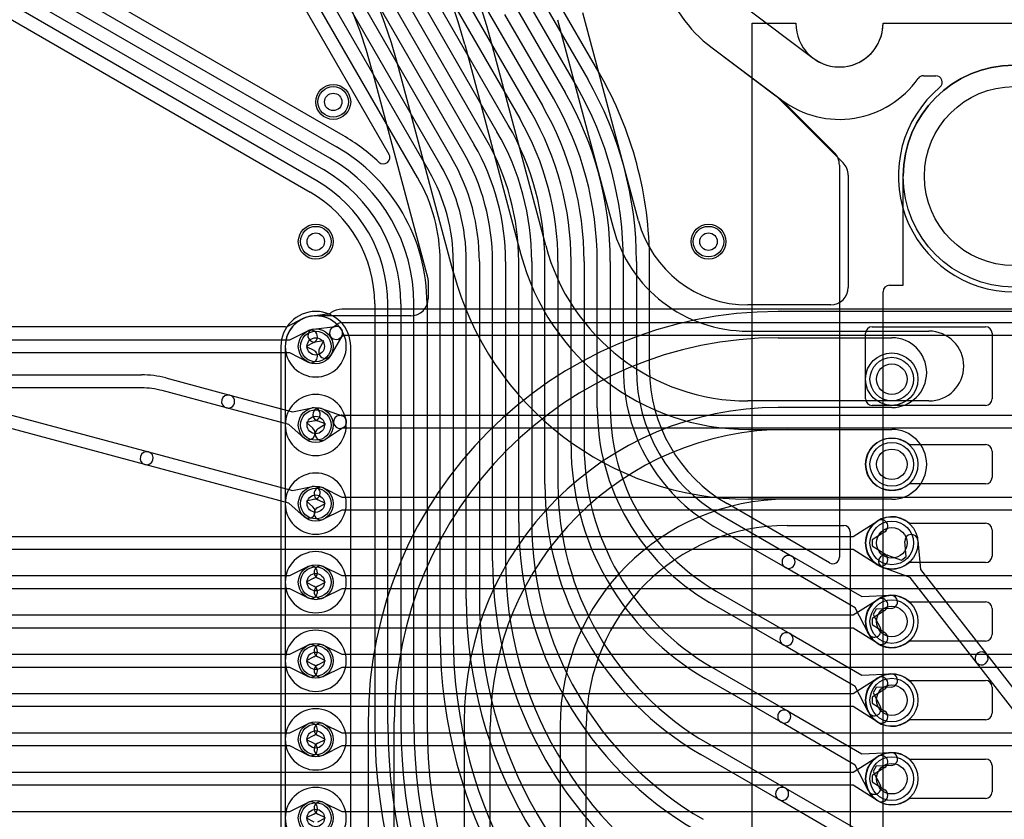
# Model space of a CAD drawing. Extents: x 0 to 57.1, y 0 to 59.8.
# Tile 27 of 45: x 29.1 to 40.4, y 35.4 to 44.5. Entities that reach past the tile are written whole.
import ezdxf

# ---------------------------------------------------------------- set-up
doc = ezdxf.new("R2010")
doc.units = 0
for name, color, linetype in [('Hole', 1, 'CONTINUOUS'), ('L1', 3, 'CONTINUOUS'), ('L2', 3, 'CONTINUOUS'), ('L3', 3, 'CONTINUOUS'), ('L4', 3, 'CONTINUOUS'), ('Outline', 7, 'CONTINUOUS'), ('PartsArea-A', 111, 'CONTINUOUS'), ('PartsArea-B', 111, 'CONTINUOUS'), ('Resist-A', 2, 'CONTINUOUS'), ('Resist-B', 2, 'CONTINUOUS')]:
    doc.layers.add(name, color=color, linetype=linetype)

msp = doc.modelspace()

# ---------------------------------------------------------------- linework, layer by layer
at = {"layer": 'Hole'}
for centre, radius in [((40.5, 42.75), 1.025), ((32.7, 43.6), 0.1), ((32.5, 42), 0.1), ((37, 42), 0.1), ((32.5, 40.8), 0.1), ((39.1, 40.425), 0.175), ((32.5, 39.9), 0.1), ((39.1, 39.45), 0.175), ((32.5, 39), 0.1), ((39.1, 38.55), 0.175), ((32.5, 38.1), 0.1), ((39.1, 37.65), 0.175), ((32.5, 37.2), 0.1), ((39.1, 36.75), 0.175), ((32.5, 36.3), 0.1), ((39.1, 35.85), 0.175), ((32.5, 35.4), 0.1)]:
    msp.add_circle(centre, radius, dxfattribs=at)
at = {"layer": 'L1'}
for p, q in [((8.42812, 56.42695), (32.43747, 42.56512)), ((32.8121, 43.21495), (10.50149, 56.09597)), ((10.4265, 55.96602), (32.7375, 43.08476)), ((32.6625, 42.95486), (10.3515, 55.83612)), ((28.46748, 53.84003), (34.57642, 43.25902)), ((34.70633, 43.33407), (28.64669, 53.82969)), ((28.77659, 53.90469), (34.83623, 43.40907)), ((34.44652, 43.18402), (28.33758, 53.76503)), ((28.487, 53.20611), (34.31662, 43.10892)), ((34.18672, 43.03392), (28.3571, 53.13111)), ((33.92691, 42.88382), (29.10741, 51.23143)), ((29.23731, 51.30643), (34.05681, 42.95882)), ((20.53442, 49.7838), (32.5875, 42.82496)), ((32.5125, 42.69505), (20.45942, 49.6539)), ((33.6671, 42.73379), (29.85777, 49.33175)), ((29.98767, 49.40675), (33.797, 42.80879)), ((29.72783, 49.25673), (33.33857, 43.00276)), ((34.96614, 43.48413), (33.34966, 46.28396)), ((33.47956, 46.35896), (35.09604, 43.55913)), ((35.74559, 43.93431), (35.18681, 44.90215)), ((35.05687, 44.82712), (35.61566, 43.85928)), ((34.79706, 44.67703), (35.35585, 43.70918)), ((35.48575, 43.78428), (34.92697, 44.75212)), ((35.22595, 43.63418), (34.66716, 44.60203)), ((37.04, 44.22), (37.83576, 43.62318)), ((37.84379, 43.61621), (38.44138, 43.01862)), ((38.49996, 42.8772), (38.49996, 38.38619)), ((33.925, 37.46991), (33.925, 41.77129)), ((34.075, 41.77129), (34.075, 37.46991)), ((34.225, 37.90803), (34.225, 41.77132)), ((34.375, 41.77132), (34.375, 37.90803)), ((34.525, 38.34616), (34.525, 41.77142)), ((34.675, 41.77142), (34.675, 38.34616)), ((34.825, 38.78427), (34.825, 41.77152)), ((34.975, 41.77152), (34.975, 38.78427)), ((35.125, 39.22238), (35.125, 41.77157)), ((35.275, 41.77157), (35.275, 39.22238)), ((35.425, 39.66051), (35.425, 41.77163)), ((35.575, 41.77163), (35.575, 39.66051)), ((35.725, 40.09862), (35.725, 41.77169)), ((35.875, 41.77169), (35.875, 40.09862)), ((36.025, 40.53674), (36.025, 41.77178)), ((36.175, 41.77178), (36.175, 40.53674)), ((36.32504, 40.53674), (36.32504, 41.77178)), ((33.17496, 41.28776), (33.17496, 36.4782)), ((33.325, 36.47819), (33.325, 41.28776)), ((33.475, 41.28776), (33.475, 36.47819)), ((33.625, 36.4782), (33.625, 41.28776)), ((33.775, 41.28776), (33.775, 36.4782)), ((38.875, 41.025), (40.175, 41.025)), ((38.8, 40.2), (38.8, 40.95)), ((40.25, 40.95), (40.25, 40.2)), ((40.175, 40.125), (38.875, 40.125)), ((39.29843, 39.675), (40.175, 39.675)), ((40.25, 39.6), (40.25, 39.3)), ((40.175, 39.225), (39.29843, 39.225)), ((38.38746, 38.32124), (37.21247, 38.9996)), ((37.1375, 38.86964), (37.95564, 38.39729)), ((37.88064, 38.26739), (37.0625, 38.73974)), ((39.29843, 38.775), (40.175, 38.775)), ((40.25, 38.7), (40.25, 38.4)), ((37.95564, 38.39729), (38.75492, 37.93583)), ((38.67991, 37.80594), (37.88064, 38.26739)), ((40.175, 38.325), (39.29843, 38.325)), ((37.0875, 37.99851), (37.93064, 37.51172)), ((38.75492, 37.93583), (39.08747, 37.94973)), ((37.85564, 37.38182), (37.0125, 37.86861)), ((38.83416, 37.51098), (38.67991, 37.80594)), ((39.09373, 37.79987), (38.92288, 37.79273)), ((39.29843, 37.875), (40.175, 37.875)), ((40.25, 37.8), (40.25, 37.5)), ((38.92288, 37.79273), (38.88785, 37.732)), ((38.88785, 37.732), (38.96708, 37.5805)), ((37.93064, 37.51172), (38.75492, 37.03583)), ((38.67991, 36.90593), (37.85564, 37.38182)), ((40.175, 37.425), (39.29843, 37.425)), ((37.0375, 37.12738), (37.90564, 36.62616)), ((38.75492, 37.03583), (39.08747, 37.04973)), ((37.83064, 36.49626), (36.9625, 36.99747)), ((38.83416, 36.61098), (38.67991, 36.90593)), ((38.92288, 36.89273), (38.88785, 36.832)), ((39.09373, 36.89987), (38.92288, 36.89273)), ((39.29843, 36.975), (40.175, 36.975)), ((40.25, 36.9), (40.25, 36.6)), ((38.88785, 36.832), (38.96708, 36.6805)), ((37.90564, 36.62616), (38.75492, 36.13583)), ((38.67991, 36.00594), (37.83064, 36.49626)), ((40.175, 36.525), (39.29843, 36.525)), ((36.9875, 36.25625), (37.88064, 35.74059)), ((37.80564, 35.61069), (36.9125, 36.12635)), ((38.75492, 36.13583), (39.08747, 36.14973)), ((38.83416, 35.71098), (38.67991, 36.00594)), ((38.92288, 35.99273), (38.88785, 35.932)), ((39.09373, 35.99987), (38.92288, 35.99273)), ((39.29843, 36.075), (40.175, 36.075)), ((40.25, 36), (40.25, 35.7)), ((38.88785, 35.932), (38.96708, 35.7805)), ((37.88064, 35.74059), (38.75492, 35.23583)), ((38.67991, 35.10594), (37.80564, 35.61069)), ((40.175, 35.625), (39.29843, 35.625))]:
    msp.add_line(p, q, dxfattribs=at)
for centre, radius in [((32.7, 43.6), 0.2), ((32.5, 42), 0.2), ((37, 42), 0.2), ((32.5, 40.8), 0.2), ((39.1, 40.425), 0.3), ((32.5, 39.9), 0.2), ((39.1, 39.45), 0.3), ((32.5, 39), 0.2), ((39.1, 38.55), 0.3), ((32.5, 38.1), 0.2), ((39.1, 37.65), 0.3), ((32.5, 37.2), 0.2), ((39.1, 36.75), 0.3), ((32.5, 36.3), 0.2), ((39.1, 35.85), 0.3), ((32.5, 35.4), 0.2)]:
    msp.add_circle(centre, radius, dxfattribs=at)
for centre, radius, start, end in [((38, 45.5), 1.6, 90, -126.869898), ((32, 41.77179), 4.32504, -0.000132, 30.00003), ((32, 41.77178), 4.025, 0, 30.000016), ((32, 41.77178), 4.175, 0, 29.999973), ((32, 41.77169), 3.875, 0, 29.99986), ((32, 41.77163), 3.575, 0, 30.000007), ((32, 41.77169), 3.725, 0, 29.999825), ((37.79076, 43.56318), 0.075, 45, 53.130102), ((32, 41.77163), 3.425, 0, 29.999975), ((32, 41.77157), 3.125, 0, 29.999994), ((32, 41.77157), 3.275, 0, 30.000028), ((32.85041, 43.27943), 0.075, -120.716144, -120.007343), ((31.70005, 41.2877), 2.22507, 46.832042, 59.990566), ((32, 41.77152), 2.975, 0, 30.000054), ((32, 41.77142), 2.675, 0, 29.999978), ((32, 41.77152), 2.825, 0, 30.000018), ((31.7, 41.28776), 2.075, 0, 59.999963), ((33.27362, 42.96526), 0.075, -133.168413, 30.000728), ((32, 41.77142), 2.525, 0, 29.999934), ((38.29996, 42.8772), 0.2, 0, 45), ((31.7, 41.28776), 1.925, 0, 60.000016), ((32, 41.77132), 2.225, 0, 29.999955), ((32, 41.77132), 2.375, 0, 30.000004), ((31.7, 41.28776), 1.775, 0, 60.000079), ((32, 41.77129), 2.075, 0, 30.000037), ((31.7, 41.28776), 1.625, 0, 59.999977), ((32, 41.77129), 1.925, 0, 29.999984), ((31.7, 41.28776), 1.47496, 0, 60.000476), ((32.5, 40.8), 0.35004, 90, -90), ((32.5, 40.8), 0.35004, -90, 90), ((38.875, 40.95), 0.075, 90, 180), ((40.175, 40.95), 0.075, 0, 90), ((38.1, 40.53674), 2.075, 180, -120.000012), ((38.1, 40.53674), 1.925, 180, -119.999984), ((38.10001, 40.53673), 1.77497, 179.999677, -120.002169), ((32.5, 39.9), 0.35004, 90, -90), ((32.5, 39.9), 0.35004, -90, 90), ((38.875, 40.2), 0.075, 180, -90), ((40.175, 40.2), 0.075, -90, 0), ((38.3, 40.09862), 2.575, 180, -120.00004), ((38.3, 40.09862), 2.425, 180, -120.000019), ((39.1, 39.45), 0.3, 48.590571, -48.590571), ((38.5, 39.6605), 3.075, 179.999814, -120.000059), ((38.5, 39.6605), 2.925, 179.999804, -120.000042), ((40.175, 39.6), 0.075, 0, 90), ((32.5, 39), 0.35004, 90, -90), ((32.5, 39), 0.35004, -90, 90), ((40.175, 39.3), 0.075, -90, 0), ((38.7, 39.22239), 3.575, -179.99984, -119.999991), ((38.7, 39.22239), 3.425, -179.999833, -119.999975), ((39.1, 38.55), 0.3, 48.590571, -48.590571), ((38.9, 38.78427), 4.075, 180, -120.000012), ((38.9, 38.78427), 3.925, 180, -119.999998), ((40.175, 38.7), 0.075, 0, 90), ((32.5, 38.1), 0.35004, 90, -90), ((32.5, 38.1), 0.35004, -90, 90), ((37.91814, 38.33234), 0.075, 59.999272, -119.999739), ((37.91814, 38.33234), 0.075, -120.000728, 60.000176), ((38.42496, 38.38619), 0.075, -120.000728, 0), ((40.175, 38.4), 0.075, -90, 0), ((39.1, 38.34615), 4.575, 179.999875, -120.000027), ((39.1, 38.34615), 4.425, 179.99987, -120.000016), ((39.3, 37.90802), 5.075, 179.999887, -120.000139), ((39.3, 37.90802), 4.925, 179.999884, -120.00013), ((39.1, 37.65), 0.3, 48.590571, -48.590571), ((39.0906, 37.8748), 0.075, -87.608013, 92.393477), ((40.175, 37.8), 0.075, 0, 90), ((38.90062, 37.54574), 0.075, -152.389472, 27.607742), ((32.5, 37.2), 0.35004, 90, -90), ((32.5, 37.2), 0.35004, -90, 90), ((39.5, 37.46991), 5.575, 180, -119.999999), ((39.5, 37.46991), 5.425, 180, -119.999988), ((37.89314, 37.44677), 0.075, 59.999272, -119.99961), ((37.89314, 37.44677), 0.075, -120.000728, 59.999853), ((40.175, 37.5), 0.075, -90, 0), ((39.1, 36.75), 0.3, 48.590571, -48.590571), ((39.0906, 36.9748), 0.075, -87.608013, 92.393477), ((40.175, 36.9), 0.075, 0, 90), ((38.90062, 36.64574), 0.075, -152.389472, 27.607742), ((32.5, 36.3), 0.35004, 90, -90), ((32.5, 36.3), 0.35004, -90, 90), ((37.86814, 36.56121), 0.075, 59.999272, -119.999836), ((37.86814, 36.56121), 0.075, -120.000728, 60.000043), ((40.175, 36.6), 0.075, -90, 0), ((39.70001, 36.47827), 6.52505, -179.999385, -119.998226), ((39.7, 36.47819), 6.375, 180, -119.999921), ((39.7, 36.47819), 6.225, 180, -119.999912), ((39.7, 36.4782), 6.075, 180, -119.999881), ((39.7, 36.4782), 5.925, 180, -119.99987), ((39.1, 35.85), 0.3, 48.590571, -48.590571), ((39.0906, 36.0748), 0.075, -87.608013, 92.393477), ((40.175, 36), 0.075, 0, 90), ((38.90062, 35.74574), 0.075, -152.389472, 27.607742), ((32.5, 35.4), 0.35004, 90, -90), ((32.5, 35.4), 0.35004, -90, 90), ((37.84314, 35.67564), 0.075, 59.999272, -119.999711), ((37.84314, 35.67564), 0.075, -120.000728, 59.999741), ((40.175, 35.7), 0.075, -90, 0)]:
    msp.add_arc(centre, radius, start, end, dxfattribs=at)
at = {"layer": 'L2'}
for p, q in [((37.04, 44.22), (37.84, 43.62)), ((39.46177, 43.9), (39.60307, 43.9)), ((32.67479, 41.18699), (32.667, 41.18179)), ((41.5, 41.22504), (32.8, 41.22504)), ((32.63472, 41.16976), (32.45768, 41.14748)), ((32.8, 41.075), (41.5, 41.075)), ((32.47502, 40.99843), (32.7236, 41.02972)), ((32.69137, 41.01771), (32.7584, 41.0624)), ((32.59318, 40.86213), (32.49376, 40.84961)), ((32.54339, 40.77516), (32.59318, 40.86213)), ((32.79806, 40.91804), (32.67357, 40.70062)), ((32.82271, 40.925), (32.77457, 40.89291)), ((41.5, 40.925), (32.82271, 40.925)), ((32.14995, 40.80001), (32.14995, 28.50244)), ((32.5664, 40.08866), (32.80273, 40.00548)), ((32.61113, 39.91389), (32.5166, 39.94716)), ((32.76853, 40.00915), (32.7907, 40.01192)), ((32.8, 40.0125), (41.5, 40.0125)), ((32.5277, 39.85837), (32.61113, 39.91389)), ((32.81938, 39.87229), (32.6108, 39.73349)), ((32.80467, 39.8625), (32.78713, 39.86031)), ((41.5, 39.8625), (32.80467, 39.8625)), ((32.58929, 39.17896), (32.79766, 39.075)), ((32.612, 39), (32.52233, 39.04474)), ((32.79766, 39.075), (41.45822, 39.075)), ((32.52233, 38.95526), (32.612, 39)), ((32.79766, 38.925), (32.58929, 38.82104)), ((41.45822, 38.925), (32.79766, 38.925)), ((32.58929, 38.27896), (32.79766, 38.175)), ((32.612, 38.1), (32.52233, 38.14474)), ((32.79766, 38.175), (41.45822, 38.175)), ((32.52233, 38.05526), (32.612, 38.1)), ((32.79766, 38.025), (32.58929, 37.92104)), ((41.45822, 38.025), (32.79766, 38.025)), ((32.58929, 37.37896), (32.79766, 37.275)), ((32.612, 37.2), (32.52233, 37.24474)), ((32.79766, 37.275), (41.45822, 37.275)), ((32.52233, 37.15526), (32.612, 37.2)), ((32.79766, 37.125), (32.58929, 37.02104)), ((41.45822, 37.125), (32.79766, 37.125)), ((32.58929, 36.47896), (32.79766, 36.375)), ((32.612, 36.3), (32.52233, 36.34474)), ((32.79766, 36.375), (41.45822, 36.375)), ((32.52233, 36.25526), (32.612, 36.3)), ((32.79766, 36.225), (32.58929, 36.12104)), ((41.45822, 36.225), (32.79766, 36.225)), ((32.58929, 35.57896), (32.79766, 35.475)), ((32.612, 35.4), (32.52233, 35.44474)), ((32.79766, 35.475), (41.45822, 35.475)), ((32.52233, 35.35526), (32.612, 35.4))]:
    msp.add_line(p, q, dxfattribs=at)
for centre in [(32.7, 43.6), (32.5, 42), (37, 42), (32.5, 40.8), (32.5, 39.9), (32.5, 39), (32.5, 38.1), (32.5, 37.2), (32.5, 36.3), (32.5, 35.4)]:
    msp.add_circle(centre, 0.2, dxfattribs=at)
for centre, radius, start, end in [((38, 45.5), 1.6, 90, -126.869898), ((39.46177, 43.825), 0.075, 90, 144.934759), ((39.60307, 43.825), 0.075, -50.160196, 90), ((38.5, 44.5), 1.1, -126.869898, -35.062172), ((40.5, 42.75), 1.32504, 129.840063, 50.159937), ((32.62536, 41.24417), 0.075, -82.830446, -56.276032), ((32.63315, 41.24937), 0.075, -56.276032, -56.210347), ((32.8, 41), 0.22504, 90, 123.78469), ((32.5, 40.8), 0.35005, 96.983511, 179.998363), ((32.44832, 41.22189), 0.075, -83.015228, -82.830446), ((32.8, 41), 0.075, 90, 123.690067), ((32.48439, 40.92402), 0.075, 97.177134, -82.825628), ((32.73297, 40.95531), 0.075, 123.690068, -56.30796), ((32.73297, 40.95531), 0.07501, -29.795098, 97.177134), ((32.60848, 40.73789), 0.075, 150.204902, -29.794521), ((32.5415, 40.01791), 0.075, 70.610814, -109.390308), ((32.77783, 39.93473), 0.075, 97.123121, -82.878164), ((32.8, 39.9375), 0.075, 90, 97.123121), ((32.77783, 39.93473), 0.075, -56.358664, 70.610814), ((32.56925, 39.79593), 0.075, 123.641336, -56.358137), ((32.55581, 39.11185), 0.075, 63.486197, -116.515959), ((32.55581, 38.88815), 0.075, 116.513803, -63.484041), ((32.55581, 38.21185), 0.075, 63.486197, -116.515959), ((32.55581, 37.98815), 0.075, 116.513803, -63.484041), ((32.55581, 37.31185), 0.075, 63.486197, -116.515959), ((32.55581, 37.08815), 0.075, 116.513803, -63.484041), ((32.55581, 36.41185), 0.075, 63.486197, -116.515959), ((32.55581, 36.18815), 0.075, 116.513803, -63.484041), ((32.55581, 35.51185), 0.075, 63.486197, -116.515959)]:
    msp.add_arc(centre, radius, start, end, dxfattribs=at)
at = {"layer": 'L3'}
for p, q in [((37.04, 44.22), (37.84, 43.62)), ((39.46177, 43.9), (39.60307, 43.9)), ((41.62271, 41.20004), (37.8, 41.20004)), ((37.8, 40.9), (39.1, 40.9)), ((32.09996, 40.8), (32.09996, 30.9)), ((32.90004, 30.9), (32.90004, 40.8)), ((39.1, 40.1), (37.8, 40.1)), ((37.9, 39.85), (39.1, 39.85)), ((39.1, 39.05), (37.9, 39.05)), ((37.9, 38.74996), (38.54996, 38.74996)), ((38.62496, 38.67496), (38.62496, 29.55)), ((39.26564, 38.39412), (39.24931, 38.56432)), ((39.39863, 38.57866), (39.43043, 38.24732)), ((39.04936, 38.40881), (39.2103, 38.35109)), ((39.2103, 38.35109), (39.26564, 38.39412)), ((39.31202, 38.15524), (38.99872, 38.26761)), ((39.43043, 38.24732), (40.18799, 37.27331)), ((40.06959, 37.18121), (39.31202, 38.15524)), ((40.18799, 37.27331), (40.95894, 36.2821)), ((40.84054, 36.19), (40.06959, 37.18121)), ((33.09996, 36.5), (33.09996, 22.06457)), ((33.4, 22.06457), (33.4, 36.5)), ((34.2, 36.5), (34.2, 22.06457)), ((34.5, 21.43715), (34.5, 36.45)), ((35.3, 36.45), (35.3, 21.43715)), ((35.60004, 21.43715), (35.60004, 36.45))]:
    msp.add_line(p, q, dxfattribs=at)
for centre, radius in [((32.7, 43.6), 0.2), ((32.5, 42), 0.2), ((37, 42), 0.2), ((39.1, 40.425), 0.3), ((39.1, 39.45), 0.3), ((39.1, 38.55), 0.3)]:
    msp.add_circle(centre, radius, dxfattribs=at)
for centre, radius, start, end in [((38, 45.5), 1.6, 90, -126.869898), ((39.46177, 43.825), 0.075, 90, 144.934759), ((39.60307, 43.825), 0.075, -50.165089, 90), ((38.5, 44.5), 1.1, -126.869898, -35.062172), ((40.50001, 42.74998), 1.32505, 129.840118, 50.160823), ((32.5, 40.8), 0.40004, 0, 180), ((37.8, 36.5), 4.70004, 90, 180), ((37.8, 36.5), 4.4, 90, 180), ((39.1, 40.5), 0.4, -90, 90), ((37.8, 36.5), 3.6, 90, 180), ((37.9, 36.45), 3.4, 90, 180), ((39.1, 39.45), 0.4, -90, 90), ((37.9, 36.45), 2.6, 90, 180), ((37.9, 36.45), 2.29996, 90, 180), ((38.54996, 38.67496), 0.075, 0, 90), ((39.32397, 38.57149), 0.075, 5.485598, -174.517851), ((39.02404, 38.33821), 0.075, 70.270124, -109.731747), ((40.12879, 37.22726), 0.075, 37.878334, -142.124696), ((40.12879, 37.22726), 0.075, -142.121666, 37.874774)]:
    msp.add_arc(centre, radius, start, end, dxfattribs=at)
at = {"layer": 'L4'}
for p, q in [((36.19672, 42.23854), (35.55893, 44.6188)), ((35.26911, 44.54115), (35.9069, 42.16089)), ((34.20656, 44.25645), (34.85105, 41.85119)), ((35.13416, 41.95383), (34.49637, 44.33409)), ((37.04, 44.22), (37.77176, 43.67118)), ((34.07831, 41.64413), (33.43382, 44.04939)), ((33.14401, 43.97174), (33.78572, 41.57681)), ((37.77979, 43.66421), (38.54142, 42.90258)), ((38.6, 42.76116), (38.6, 41.47504)), ((33.78849, 41.55659), (33.78849, 41.35004)), ((38.4, 41.27504), (37.45238, 41.27504)), ((32.34191, 41.11231), (32.1828, 41.03293)), ((33.58849, 41.15004), (32.5, 41.15004)), ((32.14932, 41.02504), (19.6, 41.02504)), ((32.20234, 40.875), (32.41071, 40.97896)), ((37.45238, 40.975), (39.525, 40.975)), ((38.875, 41.025), (40.175, 41.025)), ((19.34178, 40.875), (32.20234, 40.875)), ((32.47767, 40.84474), (32.388, 40.8)), ((38.8, 40.2), (38.8, 40.95)), ((40.25, 40.95), (40.25, 40.2)), ((32.388, 40.8), (32.47767, 40.75526)), ((32.20234, 40.725), (19.34178, 40.725)), ((32.41071, 40.62104), (32.20234, 40.725)), ((20.03398, 40.475), (30.50228, 40.475)), ((30.7805, 40.43837), (31.51473, 40.24164)), ((30.50228, 40.325), (20.03398, 40.325)), ((31.47591, 40.09676), (30.74168, 40.29348)), ((31.51473, 40.24164), (32.23188, 40.04948)), ((39.525, 40.175), (37.45238, 40.175)), ((32.19307, 39.9046), (31.47591, 40.09676)), ((32.23188, 40.04948), (32.46007, 40.09597)), ((40.175, 40.125), (38.875, 40.125)), ((28.91451, 40.03837), (30.58173, 39.59164)), ((32.49001, 39.94899), (32.39182, 39.92899)), ((30.54291, 39.44676), (28.87569, 39.89348)), ((32.36743, 39.75025), (32.19307, 39.9046)), ((32.39182, 39.92899), (32.46685, 39.86257)), ((37.45905, 39.85), (39.1, 39.85)), ((39.29843, 39.675), (40.175, 39.675)), ((40.25, 39.6), (40.25, 39.3)), ((30.58173, 39.59164), (32.23188, 39.14948)), ((32.19307, 39.0046), (30.54291, 39.44676)), ((32.23188, 39.14948), (32.46007, 39.19597)), ((40.175, 39.225), (39.29843, 39.225)), ((32.49001, 39.04899), (32.39182, 39.02899)), ((39.1, 39.05), (37.45905, 39.05)), ((32.36743, 38.85025), (32.19307, 39.0046)), ((32.39182, 39.02899), (32.46685, 38.96257)), ((38.65822, 38.625), (38.93928, 38.80331)), ((39.29843, 38.775), (40.175, 38.775)), ((40.25, 38.7), (40.25, 38.4)), ((26.29766, 38.625), (38.65822, 38.625)), ((39.01964, 38.67665), (38.87526, 38.58505)), ((38.87526, 38.58505), (38.87526, 38.51495)), ((38.65822, 38.475), (26.29766, 38.475)), ((38.93928, 38.29669), (38.65822, 38.475)), ((38.87526, 38.51495), (39.01964, 38.42335)), ((32.20234, 38.175), (32.41071, 38.27896)), ((40.175, 38.325), (39.29843, 38.325)), ((28.75379, 38.175), (32.20234, 38.175)), ((32.47767, 38.14474), (32.388, 38.1)), ((32.20234, 38.025), (28.75379, 38.025)), ((32.41071, 37.92104), (32.20234, 38.025)), ((32.388, 38.1), (32.47767, 38.05526)), ((38.65822, 37.725), (38.93928, 37.90331)), ((39.29843, 37.875), (40.175, 37.875)), ((40.25, 37.8), (40.25, 37.5)), ((26.29766, 37.725), (38.65822, 37.725)), ((39.01964, 37.77665), (38.87526, 37.68505)), ((38.87526, 37.68505), (38.87526, 37.61495)), ((38.65822, 37.575), (26.29766, 37.575)), ((38.93928, 37.39669), (38.65822, 37.575)), ((38.87526, 37.61495), (39.01964, 37.52335)), ((32.20234, 37.275), (32.41071, 37.37896)), ((40.175, 37.425), (39.29843, 37.425)), ((28.67583, 37.275), (32.20234, 37.275)), ((32.47767, 37.24474), (32.388, 37.2)), ((32.20234, 37.125), (28.67583, 37.125)), ((32.41071, 37.02104), (32.20234, 37.125)), ((32.388, 37.2), (32.47767, 37.15526)), ((38.65822, 36.825), (38.93928, 37.00331)), ((39.29843, 36.975), (40.175, 36.975)), ((40.25, 36.9), (40.25, 36.6)), ((26.29766, 36.825), (38.65822, 36.825)), ((39.01964, 36.87665), (38.87526, 36.78505)), ((38.87526, 36.78505), (38.87526, 36.71495)), ((38.65822, 36.675), (26.29766, 36.675)), ((38.93928, 36.49669), (38.65822, 36.675)), ((38.87526, 36.71495), (39.01964, 36.62335)), ((32.20234, 36.375), (32.41071, 36.47896)), ((40.175, 36.525), (39.29843, 36.525)), ((19.34178, 36.375), (32.20234, 36.375)), ((32.47767, 36.34474), (32.388, 36.3)), ((32.20234, 36.225), (19.34178, 36.225)), ((32.41071, 36.12104), (32.20234, 36.225)), ((32.388, 36.3), (32.47767, 36.25526)), ((38.65822, 35.925), (38.93928, 36.10331)), ((39.29843, 36.075), (40.175, 36.075)), ((40.25, 36), (40.25, 35.7)), ((26.29766, 35.925), (38.65822, 35.925)), ((39.01964, 35.97665), (38.87526, 35.88505)), ((38.87526, 35.88505), (38.87526, 35.81495)), ((38.65822, 35.775), (26.29766, 35.775)), ((38.93928, 35.59669), (38.65822, 35.775)), ((38.87526, 35.81495), (39.01964, 35.72335)), ((32.20234, 35.475), (32.41071, 35.57896)), ((40.175, 35.625), (39.29843, 35.625)), ((19.34178, 35.475), (32.20234, 35.475)), ((32.47767, 35.44474), (32.388, 35.4)), ((32.388, 35.4), (32.47767, 35.35526))]:
    msp.add_line(p, q, dxfattribs=at)
for centre, radius in [((32.7, 43.6), 0.2), ((32.5, 42), 0.2), ((37, 42), 0.2), ((32.5, 40.8), 0.2), ((39.1, 40.425), 0.3), ((32.5, 39.9), 0.2), ((39.1, 39.45), 0.3), ((32.5, 39), 0.2), ((39.1, 38.55), 0.3), ((32.5, 38.1), 0.2), ((39.1, 37.65), 0.3), ((32.5, 37.2), 0.2), ((39.1, 36.75), 0.3), ((32.5, 36.3), 0.2), ((39.1, 35.85), 0.3), ((32.5, 35.4), 0.2)]:
    msp.add_circle(centre, radius, dxfattribs=at)
for centre, radius, start, end in [((28.02467, 42.6), 6.7, 15.000044, 90), ((28.02464, 42.6), 6.4, 15.000082, 90), ((28.02464, 42.6), 5.6, 15.000065, 90), ((28.02465, 42.6), 5.29996, 15.000121, 90.000108), ((38, 45.5), 1.6, 90, -126.869898), ((37.72676, 43.61118), 0.075, 45, 53.130102), ((38.4, 42.76116), 0.2, 0, 45), ((37.45238, 42.575), 1.29996, -164.999706, -90), ((37.45238, 42.575), 1.6, -165.000004, -90), ((37.45238, 42.575), 2.4, -164.999889, -90), ((37.45905, 42.55), 2.7, -165.000031, -90), ((37.45905, 42.55), 3.5, -164.999945, -90), ((33.71328, 41.5574), 0.075, 14.367922, 14.999823), ((33.71349, 41.55659), 0.075, 0, 15.007203), ((38.4, 41.47504), 0.2, -90, 0), ((33.58849, 41.35004), 0.2, -90, 0), ((32.30843, 41.17942), 0.075, -63.486197, -63.212873), ((32.5, 40.8), 0.35004, 116.515274, 116.78978), ((32.31025, 41.18033), 0.075, -63.486197, -62.980528), ((32.31131, 41.18086), 0.075, -63.885953, -63.793683), ((32.31194, 41.18117), 0.075, -64.330069, -63.342707), ((32.5, 40.8), 0.35004, 90, 116.175614), ((32.14932, 41.10004), 0.075, -90, -63.486197), ((32.44419, 40.91185), 0.075, -63.486197, 116.515959), ((38.875, 40.95), 0.075, 90, 180), ((39.525, 40.575), 0.4, -90, 90), ((40.175, 40.95), 0.075, 0, 90), ((32.44419, 40.68815), 0.075, -116.513803, 63.484041), ((30.50228, 39.4), 1.075, 75.000536, 90), ((30.50228, 39.4), 0.925, 75.000433, 90), ((31.49532, 40.1692), 0.075, 75.000177, -104.99983), ((31.49532, 40.1692), 0.075, -104.999823, 75.000461), ((38.875, 40.2), 0.075, 180, -90), ((40.175, 40.2), 0.075, -90, 0), ((32.47504, 40.02248), 0.075, -78.486307, 101.514454), ((32.41714, 39.80641), 0.075, -131.513634, 48.483833), ((39.1, 39.45), 0.4, -90, 90), ((39.1, 39.45), 0.3, 48.590571, -48.590571), ((40.175, 39.6), 0.075, 0, 90), ((30.56232, 39.5192), 0.075, 75.000177, -105.000006), ((30.56232, 39.5192), 0.075, -104.999823, 75.000008), ((40.175, 39.3), 0.075, -90, 0), ((32.47504, 39.12248), 0.075, -78.486307, 101.514454), ((32.41714, 38.90641), 0.075, -131.513634, 48.483833), ((39.1, 38.55), 0.3, 48.590571, -48.590571), ((38.97946, 38.73998), 0.075, -57.606734, 122.392259), ((40.175, 38.7), 0.075, 0, 90), ((38.97946, 38.36002), 0.075, -122.393266, 57.607741), ((40.175, 38.4), 0.075, -90, 0), ((32.44419, 38.21185), 0.075, -63.486197, 116.515959), ((32.44419, 37.98815), 0.075, -116.513803, 63.484041), ((39.1, 37.65), 0.3, 48.590571, -48.590571), ((38.97946, 37.83998), 0.075, -57.606734, 122.392259), ((40.175, 37.8), 0.075, 0, 90), ((38.97946, 37.46002), 0.075, -122.393266, 57.607741), ((40.175, 37.5), 0.075, -90, 0), ((32.44419, 37.31185), 0.075, -63.486197, 116.515959), ((32.44419, 37.08815), 0.075, -116.513803, 63.484041), ((39.1, 36.75), 0.3, 48.590571, -48.590571), ((38.97946, 36.93998), 0.075, -57.606734, 122.392259), ((40.175, 36.9), 0.075, 0, 90), ((38.97946, 36.56002), 0.075, -122.393266, 57.607741), ((40.175, 36.6), 0.075, -90, 0), ((32.44419, 36.41185), 0.075, -63.486197, 116.515959), ((32.44419, 36.18815), 0.075, -116.513803, 63.484041), ((39.1, 35.85), 0.3, 48.590571, -48.590571), ((38.97946, 36.03998), 0.075, -57.606734, 122.392259), ((40.175, 36), 0.075, 0, 90), ((38.97946, 35.66002), 0.075, -122.393266, 57.607741), ((40.175, 35.7), 0.075, -90, 0), ((32.44419, 35.51185), 0.075, -63.486197, 116.515959)]:
    msp.add_arc(centre, radius, start, end, dxfattribs=at)
at = {"layer": 'Outline'}
for p, q in [((37.4, 44.7), (38.2, 44.1)), ((39, 44.5), (43, 44.5))]:
    msp.add_line(p, q, dxfattribs=at)
msp.add_arc((38.5, 44.5), 0.5, -126.869898, 0, dxfattribs=at)
at = {"layer": 'PartsArea-A'}
for p, q in [((37.5, 44.5), (38, 44.5)), ((37.5, 24.5), (37.5, 44.5)), ((39, 44.5), (42, 44.5))]:
    msp.add_line(p, q, dxfattribs=at)
msp.add_arc((38.5, 44.5), 0.5, 180, 0, dxfattribs=at)
at = {"layer": 'PartsArea-B'}
for p, q in [((37.5, 44.5), (38, 44.5)), ((37.5, 24.5), (37.5, 44.5)), ((39, 44.5), (42, 44.5))]:
    msp.add_line(p, q, dxfattribs=at)
msp.add_arc((38.5, 44.5), 0.5, 180, 0, dxfattribs=at)
at = {"layer": 'Resist-A'}
for p, q in [((39.23, 41.5), (39.23, 42.75)), ((39, 27.575), (39, 41.425)), ((39.075, 41.5), (39.23, 41.5))]:
    msp.add_line(p, q, dxfattribs=at)
for centre, radius in [((40.5, 42.75), 1.27), ((32.7, 43.6), 0.175), ((32.5, 42), 0.175), ((37, 42), 0.175), ((32.5, 40.8), 0.175), ((39.1, 40.425), 0.25), ((32.5, 39.9), 0.175), ((39.1, 39.45), 0.25), ((32.5, 39), 0.175), ((39.1, 38.55), 0.25), ((32.5, 38.1), 0.175), ((39.1, 37.65), 0.25), ((32.5, 37.2), 0.175), ((39.1, 36.75), 0.25), ((32.5, 36.3), 0.175), ((39.1, 35.85), 0.25), ((32.5, 35.4), 0.175)]:
    msp.add_circle(centre, radius, dxfattribs=at)
for centre, radius, start in [((40.5, 42.75), 1.27, 0), ((39.075, 41.425), 0.075, 90)]:
    msp.add_arc(centre, radius, start, 180, dxfattribs=at)
at = {"layer": 'Resist-B'}
for p, q in [((39.23, 41.5), (39.23, 42.75)), ((39, 27.575), (39, 41.425)), ((39.075, 41.5), (39.23, 41.5))]:
    msp.add_line(p, q, dxfattribs=at)
for centre, radius in [((40.5, 42.75), 1.27), ((32.7, 43.6), 0.175), ((32.5, 42), 0.175), ((37, 42), 0.175), ((32.5, 40.8), 0.175), ((39.1, 40.425), 0.25), ((32.5, 39.9), 0.175), ((39.1, 39.45), 0.25), ((32.5, 39), 0.175), ((39.1, 38.55), 0.25), ((32.5, 38.1), 0.175), ((39.1, 37.65), 0.25), ((32.5, 37.2), 0.175), ((39.1, 36.75), 0.25), ((32.5, 36.3), 0.175), ((39.1, 35.85), 0.25), ((32.5, 35.4), 0.175)]:
    msp.add_circle(centre, radius, dxfattribs=at)
for centre, radius, start in [((40.5, 42.75), 1.27, 0), ((39.075, 41.425), 0.075, 90)]:
    msp.add_arc(centre, radius, start, 180, dxfattribs=at)

doc.saveas('drawing.dxf')
